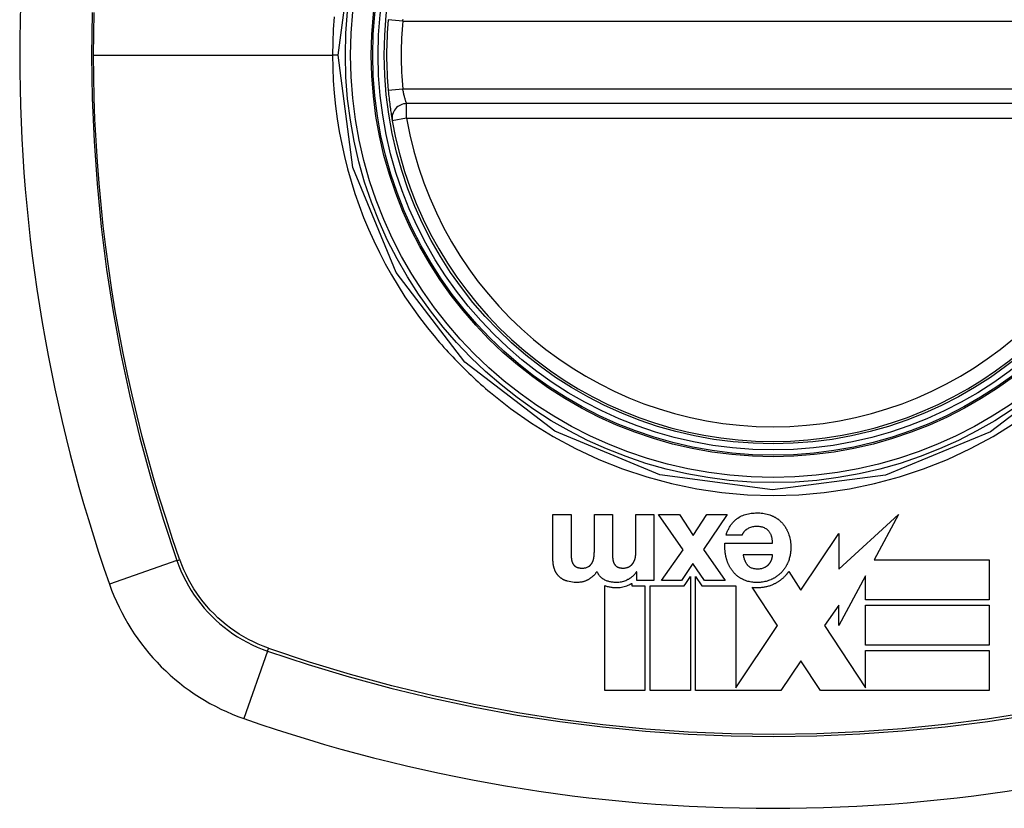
# Model space of a CAD drawing. Header units: inches. Extents: x 19 to 626, y 56 to 294.
# Tile 246 of 256: x 203.006 to 203.804, y 178.919 to 179.558. Entities that reach past the tile are written whole.
import ezdxf

# ---------------------------------------------------------------- set-up
doc = ezdxf.new("R2010")
doc.units = ezdxf.units.IN
doc.header["$MEASUREMENT"] = 0
doc.layers.add('Visible Edges(ANSI)', color=7, linetype='Continuous', lineweight=25)
doc.layers.add('Visible Tangent Edges(ANSI)', color=7, linetype='Continuous', lineweight=25)

msp = doc.modelspace()

# ---------------------------------------------------------------- linework, layer by layer
at = {"layer": 'Visible Edges(ANSI)'}
for p, q in [((203.91328, 179.49005), (203.31968, 179.49005)), ((203.43819, 179.12132), (203.43819, 179.15715)), ((203.43819, 179.15715), (203.4529, 179.15715)), ((203.4529, 179.15715), (203.4529, 179.1268)), ((203.47175, 179.12732), (203.47175, 179.15715)), ((203.47175, 179.15715), (203.48646, 179.15715)), ((203.48646, 179.15715), (203.48646, 179.12712)), ((203.5053, 179.15715), (203.52001, 179.15715)), ((203.5053, 179.12608), (203.5053, 179.15715)), ((203.52001, 179.15715), (203.52001, 179.10361)), ((203.52385, 179.15715), (203.54063, 179.15715)), ((203.54363, 179.12867), (203.52385, 179.15715)), ((203.54063, 179.15715), (203.55181, 179.14027)), ((203.55181, 179.14027), (203.563, 179.15715)), ((203.57946, 179.15715), (203.5602, 179.12898)), ((203.563, 179.15715), (203.57946, 179.15715)), ((203.66978, 179.11292), (203.71807, 179.15715)), ((203.71807, 179.15715), (203.69842, 179.12057)), ((203.63911, 179.09591), (203.66979, 179.14186)), ((203.66979, 179.14186), (203.66978, 179.11292)), ((203.57754, 179.13395), (203.61617, 179.13395)), ((203.59142, 179.14058), (203.57848, 179.14058)), ((203.52602, 179.10361), (203.54363, 179.12867)), ((203.5602, 179.12898), (203.57781, 179.10361)), ((203.5516, 179.11759), (203.54228, 179.10361)), ((203.56103, 179.10361), (203.5516, 179.11759)), ((203.61617, 179.12463), (203.59225, 179.12463)), ((203.69842, 179.12057), (203.79164, 179.12057)), ((203.79164, 179.12057), (203.79164, 179.08795)), ((203.50613, 179.11086), (203.50593, 179.11086)), ((203.50613, 179.10361), (203.50613, 179.11086)), ((203.62917, 179.11091), (203.63887, 179.09627)), ((203.502, 179.10144), (203.502, 179.09947)), ((203.52001, 179.10361), (203.50613, 179.10361)), ((203.54228, 179.10361), (203.52602, 179.10361)), ((203.5445, 179.09947), (203.54573, 179.10131)), ((203.54573, 179.10131), (203.54951, 179.10699)), ((203.54951, 179.10699), (203.54951, 179.01454)), ((203.55365, 179.10703), (203.55882, 179.09933)), ((203.55365, 179.01454), (203.55365, 179.10703)), ((203.57781, 179.10361), (203.56103, 179.10361)), ((203.69147, 179.10764), (203.66979, 179.06728)), ((203.69147, 179.08795), (203.69147, 179.10764)), ((203.48014, 179.01454), (203.48014, 179.09969)), ((203.502, 179.09947), (203.51276, 179.09947)), ((203.51276, 179.09947), (203.51276, 179.01454)), ((203.5169, 179.09947), (203.5445, 179.09947)), ((203.5169, 179.01454), (203.5169, 179.09947)), ((203.55882, 179.09933), (203.58627, 179.09933)), ((203.58627, 179.09933), (203.58627, 179.01677)), ((203.61983, 179.06751), (203.59949, 179.09824)), ((203.63887, 179.09627), (203.63911, 179.09591)), ((203.79164, 179.08795), (203.69147, 179.08795)), ((203.66979, 179.08387), (203.65806, 179.06727)), ((203.66979, 179.06728), (203.66979, 179.08387)), ((203.69147, 179.08387), (203.79164, 179.08387)), ((203.69147, 179.05126), (203.69147, 179.08387)), ((203.79164, 179.08387), (203.79164, 179.05126)), ((203.58627, 179.01677), (203.61999, 179.06727)), ((203.61999, 179.06727), (203.61983, 179.06751)), ((203.65806, 179.06727), (203.69147, 179.01679)), ((203.79164, 179.05126), (203.69147, 179.05126)), ((203.69147, 179.04715), (203.79164, 179.04715)), ((203.69147, 179.01679), (203.69147, 179.04715)), ((203.79164, 179.04715), (203.79164, 179.01454)), ((203.63894, 179.03863), (203.62285, 179.01454)), ((203.65489, 179.01454), (203.63894, 179.03863)), ((203.51276, 179.01454), (203.48014, 179.01454)), ((203.54951, 179.01454), (203.5169, 179.01454)), ((203.58478, 179.01453), (203.55365, 179.01454)), ((203.58558, 179.01453), (203.58478, 179.01453)), ((203.58627, 179.01453), (203.58558, 179.01453)), ((203.62285, 179.01454), (203.58627, 179.01453)), ((203.79164, 179.01454), (203.65489, 179.01454)), ((203.69147, 179.01679), (203.69147, 179.01679))]:
    msp.add_line(p, q, dxfattribs=at)
at = {"layer": 'Visible Edges(ANSI)', "flags": 128}
for points in [[(203.3048, 179.50078), (203.30495, 179.49918), (203.30511, 179.49758), (203.30528, 179.49599), (203.30545, 179.49443), (203.30562, 179.49289), (203.3058, 179.4914), (203.30599, 179.48994), (203.30617, 179.48852), (203.30635, 179.48716), (203.30653, 179.48585), (203.30671, 179.48461), (203.30688, 179.48344), (203.30705, 179.48234), (203.3072, 179.48132), (203.30735, 179.48038), (203.30749, 179.47953), (203.30761, 179.47877), (203.30772, 179.47811), (203.30781, 179.47754), (203.30789, 179.47708), (203.30796, 179.47671), (203.308, 179.47645), (203.30803, 179.47629), (203.30804, 179.47624)], [(203.588, 179.15435), (203.58898, 179.15495), (203.58999, 179.1555), (203.59102, 179.156), (203.59208, 179.15646), (203.59316, 179.15686), (203.59426, 179.15722), (203.59538, 179.15753), (203.59651, 179.1578), (203.59765, 179.15802), (203.59881, 179.15819), (203.59997, 179.15833), (203.60113, 179.15842), (203.6023, 179.15848), (203.60348, 179.1585), (203.60466, 179.15848), (203.60583, 179.15843), (203.607, 179.15834), (203.60817, 179.1582), (203.60933, 179.15803), (203.61048, 179.15781), (203.61161, 179.15755), (203.61273, 179.15724), (203.61384, 179.15688), (203.61493, 179.15648)], [(203.57848, 179.14058), (203.5787, 179.14125), (203.57893, 179.14191), (203.57918, 179.14257), (203.57944, 179.14323), (203.57971, 179.14389), (203.58, 179.14454), (203.5803, 179.14519), (203.58062, 179.14582), (203.58095, 179.14645), (203.5813, 179.14708), (203.58166, 179.14769), (203.58204, 179.14829), (203.58244, 179.14888), (203.58286, 179.14946), (203.58329, 179.15003), (203.58374, 179.15058), (203.58421, 179.15111), (203.5847, 179.15163), (203.5852, 179.15213), (203.58572, 179.15262), (203.58626, 179.15308), (203.58683, 179.15352), (203.5874, 179.15395), (203.588, 179.15435)], [(203.61493, 179.15648), (203.61534, 179.15631), (203.61574, 179.15614), (203.61614, 179.15596), (203.61654, 179.15577), (203.61693, 179.15558), (203.61732, 179.15539), (203.61771, 179.15518), (203.61809, 179.15497), (203.61846, 179.15475), (203.61884, 179.15453), (203.61921, 179.1543), (203.61957, 179.15406), (203.61993, 179.15382), (203.62029, 179.15357), (203.62064, 179.15331), (203.62098, 179.15305), (203.62132, 179.15278), (203.62165, 179.1525), (203.62198, 179.15222), (203.6223, 179.15193), (203.62262, 179.15164), (203.62292, 179.15134), (203.62323, 179.15104), (203.62353, 179.15073)], [(203.62353, 179.15073), (203.62383, 179.1504), (203.62413, 179.15007), (203.62442, 179.14973), (203.6247, 179.14939), (203.62497, 179.14905), (203.62524, 179.1487), (203.6255, 179.14835), (203.62576, 179.14799), (203.62601, 179.14763), (203.62625, 179.14727), (203.62648, 179.1469), (203.62671, 179.14653), (203.62693, 179.14616), (203.62715, 179.14578), (203.62736, 179.1454), (203.62756, 179.14501), (203.62776, 179.14463), (203.62795, 179.14424), (203.62813, 179.14384), (203.62831, 179.14344), (203.62848, 179.14304), (203.62865, 179.14264), (203.62881, 179.14223), (203.62896, 179.14182)], [(203.59536, 179.14529), (203.59514, 179.14514), (203.59493, 179.14498), (203.59472, 179.14482), (203.59451, 179.14466), (203.5943, 179.14449), (203.59409, 179.14432), (203.59389, 179.14415), (203.5937, 179.14397), (203.5935, 179.14379), (203.59332, 179.1436), (203.59313, 179.14341), (203.59296, 179.14322), (203.59278, 179.14302), (203.59262, 179.14282), (203.59246, 179.14261), (203.59231, 179.1424), (203.59217, 179.14219), (203.59204, 179.14197), (203.59191, 179.14175), (203.59179, 179.14152), (203.59168, 179.14129), (203.59159, 179.14106), (203.5915, 179.14082), (203.59142, 179.14058)], [(203.61255, 179.14431), (203.61201, 179.14479), (203.61144, 179.14523), (203.61084, 179.14563), (203.6102, 179.146), (203.60955, 179.14631), (203.60887, 179.14659), (203.60818, 179.14682), (203.60747, 179.14702), (203.60675, 179.14718), (203.60602, 179.14731), (203.60529, 179.1474), (203.60455, 179.14747), (203.60381, 179.1475), (203.60304, 179.14752), (203.60221, 179.1475), (203.60139, 179.14744), (203.60058, 179.14734), (203.59978, 179.14719), (203.59898, 179.14699), (203.59821, 179.14675), (203.59746, 179.14645), (203.59673, 179.14611), (203.59603, 179.14573), (203.59536, 179.14529)], [(203.61617, 179.13395), (203.61615, 179.13441), (203.61612, 179.13488), (203.61608, 179.13534), (203.61604, 179.13581), (203.61598, 179.13627), (203.61592, 179.13674), (203.61584, 179.1372), (203.61576, 179.13766), (203.61567, 179.13811), (203.61557, 179.13856), (203.61545, 179.13902), (203.61532, 179.13947), (203.61518, 179.13991), (203.61502, 179.14036), (203.61485, 179.1408), (203.61467, 179.14123), (203.61447, 179.14165), (203.61425, 179.14206), (203.61401, 179.14247), (203.61376, 179.14286), (203.61348, 179.14324), (203.61319, 179.14361), (203.61288, 179.14397), (203.61255, 179.14431)], [(203.62896, 179.14182), (203.62938, 179.14061), (203.62974, 179.13939), (203.63005, 179.13815), (203.63031, 179.1369), (203.63052, 179.13565), (203.63067, 179.13442), (203.63078, 179.13327), (203.63084, 179.13218), (203.63087, 179.13119), (203.63088, 179.1303), (203.63087, 179.12949), (203.63084, 179.12868), (203.63079, 179.12788), (203.63072, 179.12708), (203.63063, 179.12628), (203.63053, 179.12548), (203.6304, 179.12469), (203.63025, 179.1239), (203.63008, 179.12311), (203.62989, 179.12233), (203.62968, 179.12155), (203.62945, 179.12078), (203.62919, 179.12001), (203.62891, 179.11924)], [(203.57858, 179.12204), (203.57846, 179.12253), (203.57834, 179.12302), (203.57824, 179.12351), (203.57814, 179.124), (203.57805, 179.1245), (203.57796, 179.12499), (203.57788, 179.12548), (203.57781, 179.12598), (203.57774, 179.12647), (203.57769, 179.12697), (203.57763, 179.12746), (203.57759, 179.12796), (203.57755, 179.12846), (203.57752, 179.12895), (203.57749, 179.12945), (203.57747, 179.12995), (203.57746, 179.13045), (203.57745, 179.13095), (203.57745, 179.13145), (203.57746, 179.13195), (203.57747, 179.13245), (203.57749, 179.13295), (203.57751, 179.13345), (203.57754, 179.13395)], [(203.4529, 179.1268), (203.4529, 179.12659), (203.4529, 179.12638), (203.4529, 179.12617), (203.45291, 179.12596), (203.45291, 179.12575), (203.45291, 179.12554), (203.45292, 179.12533), (203.45292, 179.12511), (203.45293, 179.1249), (203.45293, 179.12469), (203.45294, 179.12448), (203.45295, 179.12427), (203.45296, 179.12405), (203.45297, 179.12384), (203.45298, 179.12363), (203.45299, 179.12342), (203.453, 179.12321), (203.45301, 179.123), (203.45303, 179.12278), (203.45304, 179.12257), (203.45306, 179.12236), (203.45307, 179.12215), (203.45309, 179.12194), (203.45311, 179.12173)], [(203.47139, 179.1224), (203.47142, 179.12261), (203.47144, 179.12281), (203.47147, 179.12301), (203.4715, 179.12322), (203.47152, 179.12342), (203.47155, 179.12363), (203.47157, 179.12383), (203.47159, 179.12404), (203.47161, 179.12424), (203.47163, 179.12444), (203.47164, 179.12465), (203.47166, 179.12485), (203.47167, 179.12506), (203.47169, 179.12526), (203.4717, 179.12547), (203.47171, 179.12567), (203.47172, 179.12588), (203.47173, 179.12609), (203.47173, 179.12629), (203.47174, 179.1265), (203.47174, 179.1267), (203.47175, 179.12691), (203.47175, 179.12712), (203.47175, 179.12732)], [(203.48646, 179.12712), (203.48646, 179.12692), (203.48646, 179.12672), (203.48646, 179.12653), (203.48646, 179.12633), (203.48646, 179.12613), (203.48646, 179.12594), (203.48646, 179.12574), (203.48647, 179.12554), (203.48647, 179.12535), (203.48647, 179.12515), (203.48648, 179.12496), (203.48648, 179.12476), (203.48649, 179.12456), (203.48649, 179.12437), (203.4865, 179.12417), (203.4865, 179.12397), (203.48651, 179.12378), (203.48651, 179.12358), (203.48652, 179.12338), (203.48653, 179.12319), (203.48653, 179.12299), (203.48654, 179.1228), (203.48655, 179.1226), (203.48656, 179.1224)], [(203.50417, 179.11971), (203.50428, 179.11996), (203.50438, 179.12021), (203.50448, 179.12046), (203.50457, 179.12072), (203.50465, 179.12098), (203.50473, 179.12124), (203.5048, 179.1215), (203.50486, 179.12177), (203.50492, 179.12203), (203.50498, 179.1223), (203.50503, 179.12256), (203.50507, 179.12283), (203.50511, 179.1231), (203.50515, 179.12337), (203.50518, 179.12364), (203.50521, 179.12391), (203.50523, 179.12418), (203.50525, 179.12445), (203.50527, 179.12472), (203.50528, 179.12499), (203.50529, 179.12527), (203.5053, 179.12554), (203.5053, 179.12581), (203.5053, 179.12608)], [(203.43964, 179.11246), (203.43951, 179.11281), (203.43938, 179.11316), (203.43927, 179.11352), (203.43916, 179.11388), (203.43905, 179.11424), (203.43895, 179.1146), (203.43886, 179.11497), (203.43878, 179.11534), (203.4387, 179.11571), (203.43863, 179.11608), (203.43857, 179.11645), (203.43851, 179.11683), (203.43845, 179.1172), (203.43841, 179.11758), (203.43836, 179.11795), (203.43833, 179.11833), (203.43829, 179.1187), (203.43827, 179.11908), (203.43824, 179.11945), (203.43823, 179.11983), (203.43821, 179.1202), (203.4382, 179.12058), (203.4382, 179.12095), (203.43819, 179.12132)], [(203.45311, 179.12173), (203.45312, 179.12155), (203.45314, 179.12137), (203.45316, 179.1212), (203.45319, 179.12102), (203.45321, 179.12084), (203.45324, 179.12066), (203.45327, 179.12048), (203.45331, 179.12031), (203.45334, 179.12013), (203.45338, 179.11996), (203.45342, 179.11978), (203.45347, 179.11961), (203.45352, 179.11943), (203.45357, 179.11926), (203.45362, 179.11909), (203.45368, 179.11892), (203.45374, 179.11875), (203.4538, 179.11858), (203.45387, 179.11841), (203.45393, 179.11824), (203.45401, 179.11808), (203.45408, 179.11791), (203.45416, 179.11775), (203.45425, 179.11759)], [(203.45425, 179.11759), (203.45433, 179.11744), (203.45441, 179.1173), (203.45449, 179.11716), (203.45458, 179.11702), (203.45467, 179.11689), (203.45477, 179.11675), (203.45487, 179.11662), (203.45497, 179.11649), (203.45507, 179.11637), (203.45518, 179.11624), (203.45529, 179.11612), (203.45541, 179.116), (203.45553, 179.11588), (203.45565, 179.11577), (203.45577, 179.11566), (203.4559, 179.11555), (203.45603, 179.11544), (203.45616, 179.11534), (203.45629, 179.11524), (203.45643, 179.11515), (203.45656, 179.11505), (203.4567, 179.11496), (203.45685, 179.11488), (203.45699, 179.11479)], [(203.46693, 179.11495), (203.46709, 179.11505), (203.46724, 179.11515), (203.46739, 179.11525), (203.46754, 179.11536), (203.46769, 179.11547), (203.46783, 179.11558), (203.46797, 179.1157), (203.46811, 179.11581), (203.46825, 179.11594), (203.46838, 179.11606), (203.46851, 179.11619), (203.46864, 179.11632), (203.46877, 179.11645), (203.46889, 179.11658), (203.46901, 179.11672), (203.46912, 179.11686), (203.46924, 179.117), (203.46935, 179.11715), (203.46945, 179.11729), (203.46955, 179.11744), (203.46965, 179.11759), (203.46975, 179.11774), (203.46985, 179.1179), (203.46994, 179.11805)], [(203.46994, 179.11805), (203.47003, 179.11822), (203.47012, 179.11839), (203.47021, 179.11856), (203.47029, 179.11874), (203.47038, 179.11891), (203.47045, 179.11909), (203.47053, 179.11926), (203.4706, 179.11944), (203.47067, 179.11962), (203.47074, 179.1198), (203.4708, 179.11998), (203.47086, 179.12016), (203.47092, 179.12034), (203.47098, 179.12053), (203.47103, 179.12071), (203.47108, 179.1209), (203.47113, 179.12108), (203.47117, 179.12127), (203.47121, 179.12146), (203.47125, 179.12164), (203.47129, 179.12183), (203.47132, 179.12202), (203.47136, 179.12221), (203.47139, 179.1224)], [(203.48656, 179.1224), (203.48657, 179.12222), (203.48658, 179.12204), (203.48659, 179.12185), (203.48661, 179.12167), (203.48663, 179.12149), (203.48665, 179.12131), (203.48667, 179.12113), (203.4867, 179.12094), (203.48672, 179.12076), (203.48675, 179.12058), (203.48678, 179.1204), (203.48682, 179.12022), (203.48686, 179.12004), (203.4869, 179.11986), (203.48694, 179.11969), (203.48698, 179.11951), (203.48703, 179.11933), (203.48708, 179.11915), (203.48713, 179.11898), (203.48719, 179.1188), (203.48725, 179.11863), (203.48731, 179.11845), (203.48737, 179.11828), (203.48744, 179.11811)], [(203.48744, 179.11811), (203.4875, 179.11795), (203.48757, 179.11779), (203.48765, 179.11763), (203.48772, 179.11748), (203.4878, 179.11733), (203.48789, 179.11718), (203.48797, 179.11703), (203.48807, 179.11689), (203.48816, 179.11675), (203.48826, 179.11661), (203.48837, 179.11647), (203.48848, 179.11633), (203.48859, 179.1162), (203.4887, 179.11607), (203.48882, 179.11594), (203.48894, 179.11582), (203.48907, 179.1157), (203.4892, 179.11558), (203.48933, 179.11547), (203.48946, 179.11536), (203.4896, 179.11525), (203.48974, 179.11515), (203.48988, 179.11504), (203.49003, 179.11495)], [(203.50142, 179.11598), (203.50157, 179.11611), (203.50172, 179.11624), (203.50186, 179.11637), (203.502, 179.1165), (203.50214, 179.11664), (203.50227, 179.11679), (203.5024, 179.11693), (203.50253, 179.11708), (203.50265, 179.11723), (203.50277, 179.11738), (203.50289, 179.11754), (203.50301, 179.11769), (203.50312, 179.11785), (203.50323, 179.11801), (203.50333, 179.11818), (203.50343, 179.11834), (203.50353, 179.11851), (203.50363, 179.11868), (203.50373, 179.11885), (203.50382, 179.11902), (203.50391, 179.11919), (203.504, 179.11936), (203.50408, 179.11954), (203.50417, 179.11971)], [(203.58329, 179.11189), (203.58301, 179.11228), (203.58274, 179.11267), (203.58248, 179.11306), (203.58222, 179.11346), (203.58197, 179.11386), (203.58173, 179.11427), (203.5815, 179.11467), (203.58127, 179.11508), (203.58105, 179.1155), (203.58084, 179.11591), (203.58063, 179.11633), (203.58044, 179.11676), (203.58024, 179.11718), (203.58006, 179.11761), (203.57988, 179.11804), (203.57971, 179.11848), (203.57955, 179.11891), (203.57939, 179.11935), (203.57924, 179.11979), (203.57909, 179.12024), (203.57896, 179.12068), (203.57882, 179.12113), (203.5787, 179.12159), (203.57858, 179.12204)], [(203.59225, 179.12463), (203.59232, 179.12425), (203.5924, 179.12387), (203.59248, 179.12349), (203.59257, 179.12311), (203.59267, 179.12273), (203.59277, 179.12235), (203.59288, 179.12198), (203.59299, 179.1216), (203.59311, 179.12123), (203.59324, 179.12086), (203.59337, 179.12049), (203.59352, 179.12012), (203.59367, 179.11976), (203.59382, 179.11941), (203.59399, 179.11906), (203.59416, 179.11871), (203.59435, 179.11837), (203.59454, 179.11803), (203.59474, 179.1177), (203.59496, 179.11737), (203.59518, 179.11705), (203.59542, 179.11674), (203.59567, 179.11643), (203.59593, 179.11614)], [(203.6098, 179.11443), (203.60998, 179.11452), (203.61016, 179.11462), (203.61034, 179.11472), (203.61051, 179.11482), (203.61069, 179.11492), (203.61086, 179.11502), (203.61103, 179.11513), (203.61119, 179.11524), (203.61136, 179.11536), (203.61152, 179.11547), (203.61168, 179.11559), (203.61184, 179.11571), (203.612, 179.11584), (203.61215, 179.11597), (203.6123, 179.1161), (203.61245, 179.11623), (203.6126, 179.11636), (203.61274, 179.1165), (203.61288, 179.11664), (203.61302, 179.11678), (203.61315, 179.11693), (203.61328, 179.11708), (203.61341, 179.11723), (203.61353, 179.11738)], [(203.61353, 179.11738), (203.61364, 179.11752), (203.61375, 179.11766), (203.61386, 179.11781), (203.61396, 179.11795), (203.61406, 179.1181), (203.61416, 179.11825), (203.61426, 179.1184), (203.61435, 179.11855), (203.61445, 179.1187), (203.61453, 179.11885), (203.61462, 179.119), (203.61471, 179.11916), (203.61479, 179.11931), (203.61487, 179.11947), (203.61494, 179.11963), (203.61502, 179.11979), (203.61509, 179.11995), (203.61515, 179.12011), (203.61522, 179.12027), (203.61528, 179.12044), (203.61534, 179.1206), (203.6154, 179.12077), (203.61545, 179.12094), (203.6155, 179.12111)], [(203.6155, 179.12111), (203.61554, 179.12125), (203.61558, 179.12139), (203.61562, 179.12154), (203.61566, 179.12168), (203.6157, 179.12182), (203.61573, 179.12197), (203.61577, 179.12212), (203.6158, 179.12226), (203.61584, 179.12241), (203.61587, 179.12256), (203.6159, 179.12271), (203.61593, 179.12285), (203.61596, 179.123), (203.61599, 179.12315), (203.61601, 179.1233), (203.61604, 179.12345), (203.61606, 179.1236), (203.61608, 179.12374), (203.6161, 179.12389), (203.61612, 179.12404), (203.61614, 179.12419), (203.61615, 179.12434), (203.61616, 179.12448), (203.61617, 179.12463)], [(203.62891, 179.11924), (203.62875, 179.11883), (203.62859, 179.11842), (203.62841, 179.11801), (203.62823, 179.11761), (203.62805, 179.11721), (203.62786, 179.11681), (203.62766, 179.11642), (203.62746, 179.11603), (203.62725, 179.11564), (203.62703, 179.11526), (203.62681, 179.11488), (203.62658, 179.1145), (203.62635, 179.11413), (203.62611, 179.11376), (203.62586, 179.11339), (203.6256, 179.11303), (203.62534, 179.11268), (203.62507, 179.11232), (203.6248, 179.11197), (203.62452, 179.11163), (203.62423, 179.11129), (203.62393, 179.11095), (203.62363, 179.11062), (203.62332, 179.11029)], [(203.44368, 179.10651), (203.44346, 179.10671), (203.44323, 179.10692), (203.44302, 179.10713), (203.44281, 179.10735), (203.4426, 179.10758), (203.4424, 179.1078), (203.4422, 179.10803), (203.44201, 179.10827), (203.44183, 179.10851), (203.44165, 179.10875), (203.44147, 179.109), (203.4413, 179.10925), (203.44114, 179.1095), (203.44098, 179.10976), (203.44082, 179.11002), (203.44067, 179.11028), (203.44053, 179.11055), (203.44039, 179.11081), (203.44025, 179.11108), (203.44012, 179.11135), (203.43999, 179.11163), (203.43987, 179.1119), (203.43976, 179.11218), (203.43964, 179.11246)], [(203.45699, 179.11479), (203.4573, 179.11463), (203.45762, 179.11448), (203.45795, 179.11435), (203.45828, 179.11424), (203.45862, 179.11414), (203.45896, 179.11405), (203.4593, 179.11398), (203.45965, 179.11392), (203.46, 179.11387), (203.46035, 179.11383), (203.4607, 179.1138), (203.46105, 179.11378), (203.46141, 179.11376), (203.46183, 179.11375), (203.46229, 179.11376), (203.46278, 179.11378), (203.4633, 179.11382), (203.46384, 179.11389), (203.46438, 179.11398), (203.46492, 179.1141), (203.46545, 179.11426), (203.46596, 179.11445), (203.46646, 179.11468), (203.46693, 179.11495)], [(203.47392, 179.11106), (203.47371, 179.11075), (203.47349, 179.11045), (203.47327, 179.11015), (203.47304, 179.10985), (203.4728, 179.10956), (203.47256, 179.10928), (203.47232, 179.109), (203.47206, 179.10872), (203.47181, 179.10844), (203.47155, 179.10818), (203.47128, 179.10791), (203.47101, 179.10765), (203.47074, 179.1074), (203.47046, 179.10714), (203.47018, 179.1069), (203.46989, 179.10665), (203.4696, 179.10641), (203.4693, 179.10618), (203.469, 179.10595), (203.4687, 179.10572), (203.46839, 179.1055), (203.46808, 179.10528), (203.46777, 179.10506), (203.46745, 179.10485)], [(203.48029, 179.10412), (203.47993, 179.1043), (203.47957, 179.10449), (203.47922, 179.1047), (203.47888, 179.10491), (203.47855, 179.10513), (203.47822, 179.10537), (203.4779, 179.10562), (203.4776, 179.10588), (203.4773, 179.10615), (203.477, 179.10643), (203.47672, 179.10671), (203.47645, 179.10701), (203.47619, 179.10732), (203.47594, 179.10763), (203.4757, 179.10795), (203.47546, 179.10827), (203.47524, 179.10861), (203.47503, 179.10894), (203.47482, 179.10929), (203.47462, 179.10963), (203.47444, 179.10999), (203.47426, 179.11034), (203.47409, 179.1107), (203.47392, 179.11106)], [(203.49003, 179.11495), (203.49028, 179.11479), (203.49054, 179.11465), (203.4908, 179.11453), (203.49107, 179.11441), (203.49135, 179.11431), (203.49163, 179.11422), (203.49192, 179.11414), (203.4922, 179.11407), (203.49249, 179.11401), (203.49278, 179.11395), (203.49307, 179.11391), (203.49337, 179.11387), (203.49366, 179.11383), (203.49396, 179.11381), (203.49425, 179.11379), (203.49455, 179.11377), (203.49484, 179.11376), (203.49514, 179.11376), (203.49547, 179.11376), (203.49585, 179.11378), (203.49628, 179.11383), (203.49679, 179.11391), (203.4974, 179.11404), (203.49811, 179.11422)], [(203.49811, 179.11422), (203.49826, 179.11427), (203.49841, 179.11431), (203.49856, 179.11436), (203.49871, 179.11441), (203.49886, 179.11447), (203.49901, 179.11453), (203.49915, 179.11459), (203.4993, 179.11465), (203.49944, 179.11472), (203.49958, 179.11479), (203.49972, 179.11486), (203.49986, 179.11493), (203.5, 179.11501), (203.50013, 179.11509), (203.50027, 179.11517), (203.5004, 179.11525), (203.50053, 179.11534), (203.50067, 179.11542), (203.5008, 179.11551), (203.50092, 179.1156), (203.50105, 179.11569), (203.50117, 179.11579), (203.5013, 179.11588), (203.50142, 179.11598)], [(203.50593, 179.11086), (203.5057, 179.11053), (203.50546, 179.11021), (203.50522, 179.1099), (203.50497, 179.10959), (203.50472, 179.10928), (203.50447, 179.10898), (203.50421, 179.10868), (203.50394, 179.10838), (203.50366, 179.10809), (203.50339, 179.10781), (203.5031, 179.10753), (203.50281, 179.10725), (203.50252, 179.10699), (203.50222, 179.10672), (203.50191, 179.10647), (203.5016, 179.10622), (203.50129, 179.10597), (203.50096, 179.10573), (203.50064, 179.1055), (203.50031, 179.10527), (203.49997, 179.10506), (203.49963, 179.10484), (203.49929, 179.10464), (203.49894, 179.10443)], [(203.59163, 179.1048), (203.59122, 179.10502), (203.59081, 179.10524), (203.59041, 179.10547), (203.59001, 179.10571), (203.58962, 179.10596), (203.58923, 179.10621), (203.58885, 179.10647), (203.58848, 179.10674), (203.5881, 179.10701), (203.58774, 179.10729), (203.58738, 179.10758), (203.58703, 179.10788), (203.58668, 179.10818), (203.58634, 179.10849), (203.586, 179.1088), (203.58567, 179.10912), (203.58535, 179.10945), (203.58503, 179.10978), (203.58473, 179.11012), (203.58443, 179.11046), (203.58413, 179.11081), (203.58384, 179.11117), (203.58356, 179.11153), (203.58329, 179.11189)], [(203.59593, 179.11614), (203.59635, 179.11571), (203.5968, 179.11532), (203.59729, 179.11496), (203.5978, 179.11464), (203.59833, 179.11435), (203.59888, 179.11411), (203.59945, 179.11389), (203.60003, 179.11372), (203.60063, 179.11357), (203.60124, 179.11345), (203.60185, 179.11336), (203.60246, 179.1133), (203.60308, 179.11326), (203.60369, 179.11324), (203.60432, 179.11324), (203.60495, 179.11326), (203.60558, 179.11331), (203.60621, 179.11338), (203.60683, 179.11347), (203.60745, 179.11359), (203.60806, 179.11375), (203.60866, 179.11394), (203.60924, 179.11416), (203.6098, 179.11443)], [(203.62332, 179.11029), (203.62301, 179.10997), (203.6227, 179.10967), (203.62239, 179.10936), (203.62207, 179.10907), (203.62174, 179.10877), (203.62141, 179.10849), (203.62107, 179.10821), (203.62073, 179.10793), (203.62039, 179.10766), (203.62003, 179.1074), (203.61968, 179.10714), (203.61932, 179.10689), (203.61895, 179.10664), (203.61858, 179.1064), (203.61821, 179.10617), (203.61783, 179.10594), (203.61745, 179.10572), (203.61706, 179.1055), (203.61667, 179.10529), (203.61628, 179.10509), (203.61588, 179.10489), (203.61548, 179.1047), (203.61508, 179.10451), (203.61467, 179.10433)], [(203.62631, 179.10743), (203.62644, 179.10756), (203.62657, 179.1077), (203.6267, 179.10784), (203.62682, 179.10798), (203.62695, 179.10812), (203.62708, 179.10826), (203.6272, 179.1084), (203.62733, 179.10854), (203.62745, 179.10868), (203.62757, 179.10883), (203.62769, 179.10897), (203.62781, 179.10912), (203.62793, 179.10926), (203.62805, 179.10941), (203.62816, 179.10956), (203.62828, 179.10971), (203.62839, 179.10985), (203.62851, 179.11), (203.62862, 179.11015), (203.62873, 179.1103), (203.62885, 179.11046), (203.62896, 179.11061), (203.62906, 179.11076), (203.62917, 179.11091)], [(203.4499, 179.10319), (203.44961, 179.10328), (203.44933, 179.10337), (203.44904, 179.10346), (203.44876, 179.10356), (203.44848, 179.10366), (203.4482, 179.10377), (203.44792, 179.10388), (203.44765, 179.104), (203.44738, 179.10412), (203.44711, 179.10424), (203.44685, 179.10438), (203.44658, 179.10451), (203.44632, 179.10465), (203.44607, 179.1048), (203.44582, 179.10494), (203.44557, 179.1051), (203.44532, 179.10526), (203.44508, 179.10542), (203.44484, 179.10559), (203.4446, 179.10576), (203.44436, 179.10594), (203.44413, 179.10612), (203.44391, 179.10631), (203.44368, 179.10651)], [(203.46745, 179.10485), (203.46709, 179.10462), (203.46672, 179.1044), (203.46635, 179.10419), (203.46597, 179.10399), (203.46558, 179.1038), (203.4652, 179.10362), (203.4648, 179.10345), (203.4644, 179.10329), (203.464, 179.10315), (203.46359, 179.10301), (203.46317, 179.10288), (203.46275, 179.10277), (203.46226, 179.10265), (203.46165, 179.10252), (203.46092, 179.10239), (203.46007, 179.10229), (203.45909, 179.10221), (203.45798, 179.10216), (203.45674, 179.10217), (203.45538, 179.10224), (203.454, 179.10238), (203.45262, 179.10258), (203.45125, 179.10285), (203.4499, 179.10319)], [(203.49894, 179.10443), (203.49807, 179.10399), (203.49718, 179.10359), (203.49627, 179.10324), (203.49534, 179.10294), (203.49439, 179.10269), (203.49346, 179.1025), (203.49255, 179.10235), (203.49166, 179.10225), (203.4908, 179.10219), (203.48997, 179.10216), (203.48918, 179.10216), (203.48844, 179.10218), (203.48774, 179.10222), (203.48704, 179.10228), (203.48634, 179.10237), (203.48565, 179.10247), (203.48495, 179.1026), (203.48427, 179.10275), (203.48358, 179.10292), (203.48291, 179.10311), (203.48224, 179.10333), (203.48158, 179.10357), (203.48093, 179.10384), (203.48029, 179.10412)], [(203.50095, 179.10082), (203.501, 179.10085), (203.50104, 179.10087), (203.50108, 179.1009), (203.50113, 179.10092), (203.50117, 179.10095), (203.50121, 179.10097), (203.50126, 179.101), (203.5013, 179.10102), (203.50135, 179.10105), (203.50139, 179.10107), (203.50143, 179.1011), (203.50148, 179.10112), (203.50152, 179.10115), (203.50157, 179.10118), (203.50161, 179.1012), (203.50165, 179.10123), (203.5017, 179.10125), (203.50174, 179.10128), (203.50178, 179.10131), (203.50183, 179.10133), (203.50187, 179.10136), (203.50191, 179.10138), (203.50196, 179.10141), (203.502, 179.10144)], [(203.61467, 179.10433), (203.61375, 179.10395), (203.61282, 179.10361), (203.61187, 179.10331), (203.61091, 179.10305), (203.60994, 179.10282), (203.60896, 179.10262), (203.60798, 179.10246), (203.60699, 179.10234), (203.60599, 179.10225), (203.60499, 179.10219), (203.60399, 179.10216), (203.60299, 179.10216), (203.602, 179.10219), (203.60102, 179.10225), (203.60003, 179.10234), (203.59905, 179.10247), (203.59808, 179.10263), (203.59712, 179.10282), (203.59617, 179.10305), (203.59523, 179.10332), (203.59431, 179.10363), (203.5934, 179.10398), (203.59251, 179.10437), (203.59163, 179.1048)], [(203.61632, 179.10054), (203.61679, 179.10075), (203.61725, 179.10096), (203.61772, 179.10118), (203.61817, 179.10141), (203.61863, 179.10165), (203.61908, 179.10189), (203.61952, 179.10214), (203.61996, 179.1024), (203.6204, 179.10266), (203.62083, 179.10293), (203.62126, 179.10321), (203.62168, 179.10349), (203.6221, 179.10379), (203.62251, 179.10409), (203.62292, 179.10439), (203.62332, 179.1047), (203.62371, 179.10502), (203.6241, 179.10535), (203.62448, 179.10568), (203.62486, 179.10602), (203.62523, 179.10636), (203.6256, 179.10671), (203.62595, 179.10706), (203.62631, 179.10743)], [(203.48014, 179.09969), (203.48083, 179.09944), (203.48152, 179.09921), (203.48222, 179.09901), (203.48292, 179.09882), (203.48363, 179.09865), (203.48435, 179.0985), (203.48507, 179.09837), (203.48579, 179.09827), (203.48651, 179.09818), (203.48724, 179.09811), (203.488, 179.09806), (203.48883, 179.09802), (203.48973, 179.09802), (203.49068, 179.09804), (203.49168, 179.0981), (203.49272, 179.0982), (203.49379, 179.09835), (203.49487, 179.09856), (203.49594, 179.09881), (203.49698, 179.09911), (203.498, 179.09946), (203.49901, 179.09987), (203.49999, 179.10032), (203.50095, 179.10082)], [(203.59949, 179.09824), (203.6002, 179.09817), (203.60091, 179.09811), (203.60162, 179.09806), (203.60233, 179.09804), (203.60304, 179.09802), (203.60376, 179.09802), (203.60448, 179.09803), (203.6052, 179.09805), (203.60592, 179.09809), (203.60663, 179.09815), (203.60735, 179.09822), (203.60806, 179.0983), (203.60878, 179.0984), (203.60948, 179.09851), (203.61019, 179.09865), (203.61089, 179.09879), (203.61159, 179.09895), (203.61228, 179.09913), (203.61297, 179.09933), (203.61365, 179.09954), (203.61432, 179.09976), (203.61499, 179.1), (203.61566, 179.10026), (203.61632, 179.10054)]]:
    msp.add_lwpolyline(points, dxfattribs=at)
at = {"layer": 'Visible Edges(ANSI)'}
for radius in [0.31988, 0.31496]:
    msp.add_circle((203.61648, 179.52942), radius, dxfattribs=at)
for centre, radius, start, end in [((204.30545, 179.52942), 1.29921, 160.73366, 199.26634), ((203.61648, 179.52942), 0.31299, 174.74991, 185.25009), ((203.31968, 179.47824), 0.01181, 90, 189.78402), ((203.61648, 179.52942), 0.31299, 189.78402, 350.21598), ((203.24625, 179.15919), 0.17717, 199.26634, 250.73366), ((203.61648, 180.2184), 1.29921, 250.73366, 289.26634)]:
    msp.add_arc(centre, radius, start, end, dxfattribs=at)
at = {"layer": 'Visible Tangent Edges(ANSI)'}
for p, q in [((203.31656, 179.55698), (203.3048, 179.55806)), ((203.31656, 179.55698), (203.91639, 179.55698)), ((203.06613, 179.52942), (203.25967, 179.52942)), ((203.26425, 179.52942), (203.25967, 179.52942)), ((203.31656, 179.50187), (203.3048, 179.50078)), ((203.91639, 179.50187), (203.31656, 179.50187)), ((203.31968, 179.47824), (203.31968, 179.49005)), ((203.31968, 179.47824), (203.30804, 179.47624)), ((203.31968, 179.47824), (203.91328, 179.47824)), ((203.13366, 179.11984), (203.079, 179.10074)), ((203.13592, 179.12062), (203.13575, 179.12109)), ((203.20689, 179.04661), (203.18779, 178.99195)), ((203.20814, 179.0487), (203.20767, 179.04887))]:
    msp.add_line(p, q, dxfattribs=at)
at = {"layer": 'Visible Tangent Edges(ANSI)', "flags": 128}
for points in [[(203.26425, 179.52942), (203.27625, 179.62078), (203.31142, 179.7058), (203.3675, 179.77893), (203.44035, 179.83463), (203.52551, 179.86975), (203.61693, 179.88163), (203.70812, 179.86954), (203.79332, 179.83422), (203.86599, 179.77838)], [(203.06613, 179.52942), (203.06625, 179.54671), (203.06662, 179.564)], [(203.06496, 179.56377), (203.06449, 179.52908), (203.06498, 179.49439), (203.06644, 179.45969), (203.06887, 179.425), (203.07226, 179.39036), (203.07662, 179.35582), (203.08194, 179.32141), (203.08822, 179.28717), (203.09546, 179.25314), (203.10362, 179.21937), (203.11272, 179.18589), (203.12273, 179.15272), (203.13366, 179.11984)], [(203.26102, 179.56038), (203.26027, 179.55005), (203.25982, 179.53973), (203.25967, 179.52942)], [(203.31656, 179.55698), (203.31671, 179.55775), (203.31686, 179.55852)], [(203.13575, 179.12109), (203.13014, 179.13744), (203.12477, 179.15387), (203.11962, 179.17037), (203.1147, 179.18695), (203.11001, 179.20361), (203.10555, 179.22034), (203.10132, 179.23715), (203.09733, 179.25403), (203.09357, 179.27097), (203.09004, 179.28797), (203.08676, 179.30503), (203.08371, 179.32214), (203.08091, 179.33929), (203.07835, 179.35648), (203.07603, 179.37371), (203.07395, 179.39096), (203.07212, 179.40824), (203.07053, 179.42554), (203.06918, 179.44285), (203.06808, 179.46017), (203.06723, 179.47749), (203.06662, 179.49481), (203.06626, 179.51211), (203.06613, 179.52942)], [(203.25967, 179.52942), (203.25982, 179.51909), (203.26028, 179.50875), (203.26104, 179.49841), (203.2621, 179.48808), (203.26346, 179.47779), (203.26512, 179.46754), (203.26707, 179.45734), (203.26931, 179.44721), (203.27185, 179.43717), (203.27467, 179.42722), (203.27778, 179.41737), (203.28118, 179.4076), (203.28487, 179.39792), (203.28884, 179.38834), (203.29309, 179.37888), (203.29762, 179.36954), (203.30242, 179.36034), (203.30747, 179.35129), (203.31278, 179.3424), (203.31835, 179.33368), (203.32416, 179.32512), (203.33021, 179.31675), (203.3365, 179.30856), (203.34302, 179.30055)], [(203.86543, 179.2799), (203.7926, 179.22421), (203.70748, 179.18913), (203.61606, 179.17719), (203.52483, 179.18928), (203.4397, 179.2246), (203.36691, 179.28052), (203.31123, 179.35336), (203.2762, 179.43829), (203.26425, 179.52942)], [(203.31968, 179.49005), (203.31967, 179.49008), (203.31964, 179.49016), (203.3196, 179.49028), (203.31954, 179.49046), (203.31946, 179.49068), (203.31937, 179.49095), (203.31927, 179.49127), (203.31915, 179.49164), (203.31902, 179.49205), (203.31888, 179.4925), (203.31872, 179.49299), (203.31856, 179.49352), (203.3184, 179.49408), (203.31823, 179.49468), (203.31806, 179.49531), (203.31788, 179.49596), (203.3177, 179.49665), (203.31753, 179.49735), (203.31735, 179.49807), (203.31718, 179.49881), (203.31702, 179.49956), (203.31686, 179.50033), (203.31671, 179.5011), (203.31656, 179.50187)], [(203.34302, 179.30055), (203.34472, 179.29854), (203.34643, 179.29655), (203.34815, 179.29456), (203.34989, 179.29259), (203.35165, 179.29064), (203.35342, 179.28869), (203.3552, 179.28676), (203.357, 179.28484), (203.35881, 179.28293), (203.36064, 179.28104), (203.36248, 179.27916), (203.36433, 179.27729), (203.3662, 179.27544), (203.36808, 179.2736), (203.36997, 179.27177), (203.37188, 179.26996), (203.3738, 179.26816), (203.37573, 179.26638), (203.37768, 179.26461), (203.37964, 179.26285), (203.38161, 179.26111), (203.3836, 179.25938), (203.38559, 179.25767), (203.3876, 179.25597)], [(203.3876, 179.25597), (203.4038, 179.24316), (203.42073, 179.23131), (203.43833, 179.22044), (203.45655, 179.2106), (203.47534, 179.20182), (203.49462, 179.19414), (203.51433, 179.1876), (203.53436, 179.18223), (203.55464, 179.17803), (203.57513, 179.17503), (203.59577, 179.17322), (203.6165, 179.17262), (203.63728, 179.17323), (203.65797, 179.17505), (203.6785, 179.17808), (203.6988, 179.1823), (203.71881, 179.18768), (203.73847, 179.19421), (203.75773, 179.20187), (203.77651, 179.21064), (203.79474, 179.22049), (203.81231, 179.23135)], [(203.13366, 179.11984), (203.13519, 179.11565), (203.13689, 179.11151), (203.13873, 179.10745), (203.14073, 179.10345), (203.14288, 179.09954), (203.14518, 179.0957), (203.14762, 179.09196), (203.1502, 179.08832), (203.15291, 179.08477), (203.15576, 179.08133), (203.15873, 179.078), (203.16183, 179.07478), (203.16505, 179.07168), (203.16838, 179.0687), (203.17182, 179.06586), (203.17537, 179.06315), (203.17902, 179.06057), (203.18276, 179.05813), (203.18659, 179.05583), (203.19051, 179.05368), (203.1945, 179.05168), (203.19857, 179.04983), (203.2027, 179.04814), (203.20689, 179.04661)], [(203.20767, 179.04887), (203.20358, 179.05041), (203.19954, 179.0521), (203.19558, 179.05394), (203.19168, 179.05593), (203.18787, 179.05805), (203.18413, 179.06032), (203.18048, 179.06272), (203.17692, 179.06525), (203.17346, 179.06791), (203.1701, 179.0707), (203.16684, 179.07361), (203.1637, 179.07664), (203.16067, 179.07979), (203.15776, 179.08304), (203.15497, 179.0864), (203.1523, 179.08986), (203.14977, 179.09342), (203.14737, 179.09707), (203.1451, 179.10081), (203.14298, 179.10463), (203.14099, 179.10852), (203.13915, 179.11249), (203.13746, 179.11652), (203.13592, 179.12062)], [(203.20689, 179.04661), (203.23984, 179.03565), (203.27315, 179.02561), (203.30677, 179.01648), (203.34068, 179.00829), (203.37483, 179.00105), (203.40918, 178.99477), (203.4437, 178.98945), (203.47834, 178.9851), (203.51305, 178.98173), (203.5478, 178.97933), (203.58253, 178.9779), (203.61726, 178.97744), (203.65198, 178.97794), (203.68668, 178.97941), (203.72134, 178.98185), (203.75592, 178.98525), (203.79037, 178.98961), (203.82467, 178.99492)], [(203.82411, 178.99672), (203.78992, 178.99136), (203.75556, 178.98697), (203.72107, 178.98354), (203.6865, 178.98108), (203.65189, 178.97959), (203.61726, 178.97908), (203.58262, 178.97955), (203.54797, 178.98099), (203.51332, 178.98341), (203.47869, 178.98682), (203.44415, 178.9912), (203.40974, 178.99656), (203.37549, 179.0029), (203.34145, 179.01019), (203.30765, 179.01843), (203.27415, 179.0276), (203.24097, 179.0377), (203.20814, 179.0487)]]:
    msp.add_lwpolyline(points, dxfattribs=at)
at = {"layer": 'Visible Tangent Edges(ANSI)'}
for radius in [0.34636, 0.34222, 0.32539, 0.3242]:
    msp.add_circle((203.61648, 179.52942), radius, dxfattribs=at)
for start, end in [(174.74991, 185.25009), (189.78402, 350.21598)]:
    msp.add_arc((203.61648, 179.52942), 0.30118, start, end, dxfattribs=at)
for centre, major_axis, start_param, end_param in [((203.13831, 179.12147), (0.00931, 0.00321), 4.18856, 4.452267), ((203.20852, 179.05125), (0.00321, 0.00931), 1.830918, 2.094625)]:
    msp.add_ellipse(centre, major_axis=major_axis, ratio=0.002592, start_param=start_param, end_param=end_param, dxfattribs=at)

doc.saveas('drawing.dxf')
